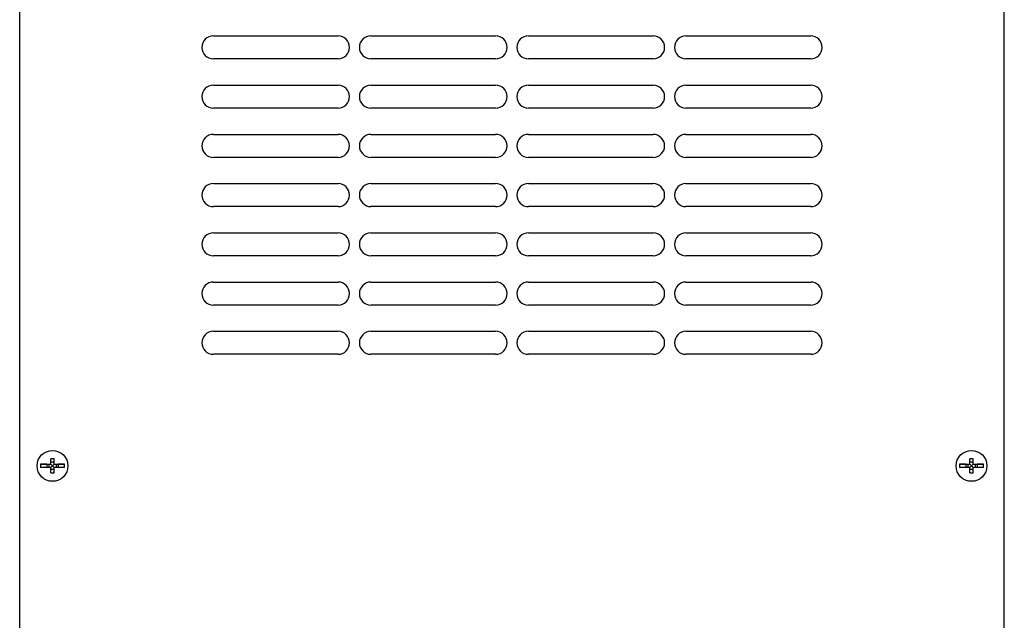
# Model space of a CAD drawing. Header units: millimetres. Extents: x 0 to 2200, y 0 to 2000.
# Tile 37 of 52: x 667 to 967, y 1117 to 1300. Entities that reach past the tile are written whole.
import ezdxf

# ---------------------------------------------------------------- set-up
doc = ezdxf.new("R2010")
doc.units = ezdxf.units.MM
doc.header["$LTSCALE"] = 130.37037
doc.layers.get('0').update_dxf_attribs({"linetype": 'CONTINUOUS'})

msp = doc.modelspace()

# ---------------------------------------------------------------- linework, layer by layer
at = {"color": 3, "linetype": 'CONTINUOUS'}
for p, q in [((667.17, 967.28), (667.17, 1349.24)), ((967.17, 1112.58), (967.17, 1349.28)), ((726.17, 1294.78), (764.17, 1294.78)), ((774.17, 1294.78), (812.17, 1294.78)), ((822.17, 1294.78), (860.17, 1294.78)), ((870.17, 1294.78), (908.17, 1294.78)), ((764.17, 1287.78), (726.17, 1287.78)), ((812.17, 1287.78), (774.17, 1287.78)), ((860.17, 1287.78), (822.17, 1287.78)), ((908.17, 1287.78), (870.17, 1287.78)), ((726.17, 1279.78), (764.17, 1279.78)), ((774.17, 1279.78), (812.17, 1279.78)), ((822.17, 1279.78), (860.17, 1279.78)), ((870.17, 1279.78), (908.17, 1279.78)), ((764.17, 1272.78), (726.17, 1272.78)), ((812.17, 1272.78), (774.17, 1272.78)), ((860.17, 1272.78), (822.17, 1272.78)), ((908.17, 1272.78), (870.17, 1272.78)), ((726.17, 1264.78), (764.17, 1264.78)), ((774.17, 1264.78), (812.17, 1264.78)), ((822.17, 1264.78), (860.17, 1264.78)), ((870.17, 1264.78), (908.17, 1264.78)), ((764.17, 1257.78), (726.17, 1257.78)), ((812.17, 1257.78), (774.17, 1257.78)), ((860.17, 1257.78), (822.17, 1257.78)), ((908.17, 1257.78), (870.17, 1257.78)), ((726.17, 1249.78), (764.17, 1249.78)), ((774.17, 1249.78), (812.17, 1249.78)), ((822.17, 1249.78), (860.17, 1249.78)), ((870.17, 1249.78), (908.17, 1249.78)), ((764.17, 1242.78), (726.17, 1242.78)), ((812.17, 1242.78), (774.17, 1242.78)), ((860.17, 1242.78), (822.17, 1242.78)), ((908.17, 1242.78), (870.17, 1242.78)), ((726.17, 1234.78), (764.17, 1234.78)), ((774.17, 1234.78), (812.17, 1234.78)), ((822.17, 1234.78), (860.17, 1234.78)), ((870.17, 1234.78), (908.17, 1234.78)), ((764.17, 1227.78), (726.17, 1227.78)), ((812.17, 1227.78), (774.17, 1227.78)), ((860.17, 1227.78), (822.17, 1227.78)), ((908.17, 1227.78), (870.17, 1227.78)), ((726.17, 1219.78), (764.17, 1219.78)), ((774.17, 1219.78), (812.17, 1219.78)), ((822.17, 1219.78), (860.17, 1219.78)), ((870.17, 1219.78), (908.17, 1219.78)), ((764.17, 1212.78), (726.17, 1212.78)), ((812.17, 1212.78), (774.17, 1212.78)), ((860.17, 1212.78), (822.17, 1212.78)), ((908.17, 1212.78), (870.17, 1212.78)), ((726.17, 1204.78), (764.17, 1204.78)), ((774.17, 1204.78), (812.17, 1204.78)), ((822.17, 1204.78), (860.17, 1204.78)), ((870.17, 1204.78), (908.17, 1204.78)), ((764.17, 1197.78), (726.17, 1197.78)), ((812.17, 1197.78), (774.17, 1197.78)), ((860.17, 1197.78), (822.17, 1197.78)), ((908.17, 1197.78), (870.17, 1197.78))]:
    msp.add_line(p, q, dxfattribs=at)
at = {"color": 7, "linetype": 'CONTINUOUS'}
for p, q in [((673.5, 1164.28), (676.66, 1164.28)), ((675.44, 1164.28), (673.5, 1164.28)), ((675.44, 1164.28), (675.44, 1163.28)), ((675.44, 1164.28), (676.02, 1164.28)), ((676.02, 1164.28), (676.02, 1163.28)), ((676.02, 1164.28), (676.66, 1164.28)), ((676.66, 1164.28), (676.66, 1165.92)), ((677.66, 1164.93), (676.66, 1164.93)), ((677.66, 1164.28), (676.66, 1163.28)), ((677.66, 1163.28), (676.66, 1164.28)), ((677.66, 1164.28), (677.66, 1165.92)), ((677.66, 1164.28), (678.31, 1164.28)), ((677.66, 1164.28), (680.83, 1164.28)), ((678.31, 1164.28), (678.31, 1163.28)), ((678.31, 1164.28), (678.88, 1164.28)), ((678.88, 1164.28), (678.88, 1163.28)), ((680.83, 1164.28), (678.88, 1164.28)), ((953.5, 1164.28), (956.67, 1164.28)), ((955.44, 1164.28), (953.5, 1164.28)), ((955.44, 1164.28), (955.44, 1163.28)), ((955.44, 1164.28), (956.02, 1164.28)), ((956.02, 1164.28), (956.02, 1163.28)), ((956.02, 1164.28), (956.67, 1164.28)), ((956.67, 1164.28), (956.67, 1165.92)), ((957.67, 1164.93), (956.67, 1164.93)), ((957.67, 1164.28), (956.67, 1163.28)), ((957.67, 1163.28), (956.67, 1164.28)), ((957.67, 1164.28), (957.67, 1165.92)), ((957.67, 1164.28), (958.31, 1164.28)), ((957.67, 1164.28), (960.83, 1164.28)), ((958.31, 1164.28), (958.31, 1163.28)), ((958.31, 1164.28), (958.89, 1164.28)), ((958.89, 1164.28), (958.89, 1163.28)), ((960.83, 1164.28), (958.89, 1164.28)), ((676.66, 1163.28), (673.5, 1163.28)), ((676.66, 1161.64), (676.66, 1163.28)), ((677.66, 1162.64), (676.66, 1162.64)), ((677.66, 1161.64), (677.66, 1163.28)), ((680.83, 1163.28), (677.66, 1163.28)), ((956.67, 1163.28), (953.5, 1163.28)), ((956.67, 1161.64), (956.67, 1163.28)), ((957.67, 1162.64), (956.67, 1162.64)), ((957.67, 1161.64), (957.67, 1163.28)), ((960.83, 1163.28), (957.67, 1163.28))]:
    msp.add_line(p, q, dxfattribs=at)
for centre in [(677.16, 1163.78), (957.17, 1163.78)]:
    msp.add_circle(centre, 4.7, dxfattribs=at)
at = {"color": 3, "linetype": 'CONTINUOUS'}
for centre, start, end in [((726.17, 1291.28), 90, 270), ((764.17, 1291.28), 270, 90), ((774.17, 1291.28), 90, 270), ((812.17, 1291.28), 270, 90), ((822.17, 1291.28), 90, 270), ((860.17, 1291.28), 270, 90), ((870.17, 1291.28), 90, 270), ((908.17, 1291.28), 270, 90), ((726.17, 1276.28), 90, 270), ((764.17, 1276.28), 270, 90), ((774.17, 1276.28), 90, 270), ((812.17, 1276.28), 270, 90), ((822.17, 1276.28), 90, 270), ((860.17, 1276.28), 270, 90), ((870.17, 1276.28), 90, 270), ((908.17, 1276.28), 270, 90), ((726.17, 1261.28), 90, 270), ((764.17, 1261.28), 270, 90), ((774.17, 1261.28), 90, 270), ((812.17, 1261.28), 270, 90), ((822.17, 1261.28), 90, 270), ((860.17, 1261.28), 270, 90), ((870.17, 1261.28), 90, 270), ((908.17, 1261.28), 270, 90), ((726.17, 1246.28), 90, 270), ((764.17, 1246.28), 270, 90), ((774.17, 1246.28), 90, 270), ((812.17, 1246.28), 270, 90), ((822.17, 1246.28), 90, 270), ((860.17, 1246.28), 270, 90), ((870.17, 1246.28), 90, 270), ((908.17, 1246.28), 270, 90), ((726.17, 1231.28), 90, 270), ((764.17, 1231.28), 270, 90), ((774.17, 1231.28), 90, 270), ((812.17, 1231.28), 270, 90), ((822.17, 1231.28), 90, 270), ((860.17, 1231.28), 270, 90), ((870.17, 1231.28), 90, 270), ((908.17, 1231.28), 270, 90), ((726.17, 1216.28), 90, 270), ((764.17, 1216.28), 270, 90), ((774.17, 1216.28), 90, 270), ((812.17, 1216.28), 270, 90), ((822.17, 1216.28), 90, 270), ((860.17, 1216.28), 270, 90), ((870.17, 1216.28), 90, 270), ((908.17, 1216.28), 270, 90), ((726.17, 1201.28), 90, 270), ((764.17, 1201.28), 270, 90), ((774.17, 1201.28), 90, 270), ((812.17, 1201.28), 270, 90), ((822.17, 1201.28), 90, 270), ((860.17, 1201.28), 270, 90), ((870.17, 1201.28), 90, 270), ((908.17, 1201.28), 270, 90)]:
    msp.add_arc(centre, 3.5, start, end, dxfattribs=at)
at = {"color": 7, "linetype": 'CONTINUOUS'}
for centre, radius, start, end in [((677.16, 1163.78), 3.7, 172.2329, 187.7671), ((677.16, 1152.38), 13.55, 87.886, 92.114), ((677.16, 1163.78), 3.7, 352.2329, 7.7671), ((957.17, 1163.78), 3.7, 172.2329, 187.7671), ((957.17, 1152.38), 13.55, 87.886, 92.114), ((957.17, 1163.78), 3.7, 352.2329, 7.7671), ((677.16, 1175.21), 13.58, 267.8899, 272.1101), ((957.17, 1175.21), 13.58, 267.8899, 272.1101)]:
    msp.add_arc(centre, radius, start, end, dxfattribs=at)

doc.saveas('drawing.dxf')
